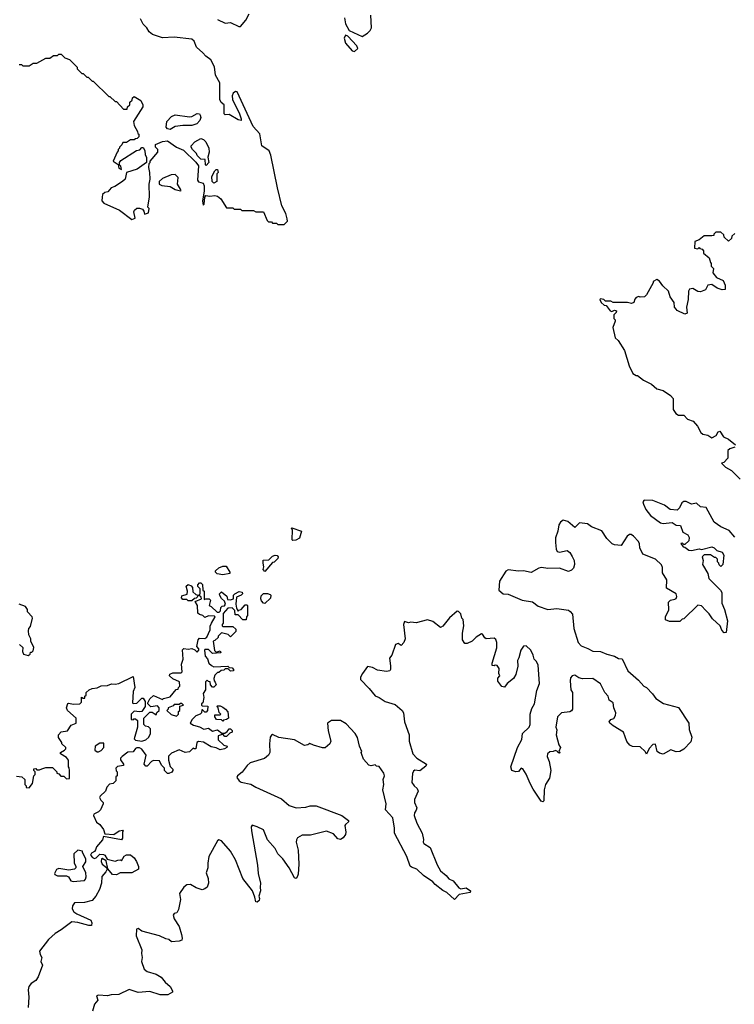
# Model space of a CAD drawing. Extents: x 2494159 to 2685562, y 773219 to 915170.
# Tile 145 of 201: x 2611650 to 2617230, y 839909 to 847599. Entities that reach past the tile are written whole.
import ezdxf

# ---------------------------------------------------------------- set-up
doc = ezdxf.new("R2010")
doc.units = 0

msp = doc.modelspace()

# ---------------------------------------------------------------- linework, layer by layer
at = {"layer": '0CON10XD'}
for points in [[(2611645, 847250), (2611665, 847250), (2611675, 847240), (2611725, 847240), (2611755, 847260), (2611785, 847260), (2611855, 847300), (2611885, 847300), (2611915, 847320), (2611945, 847320), (2611955, 847330), (2611975, 847330), (2612001.7, 847301.7), (2612038.3, 847288.3), (2612098.3, 847228.3), (2612100, 847215), (2612135, 847180), (2612145, 847180), (2612175, 847150), (2612185, 847150), (2612215, 847120), (2612225, 847120), (2612345, 847000), (2612355, 847000), (2612395, 846960), (2612405, 846960), (2612461.7, 846901.7), (2612488.3, 846901.7), (2612491.7, 846918.3), (2612510, 846935), (2612510, 846955), (2612528.3, 846971.7), (2612531.7, 846988.3), (2612545, 847000), (2612595, 846967.5), (2612612.5, 846935), (2612611.7, 846918.3), (2612537.5, 846805), (2612543, 846773), (2612570, 846725), (2612571.7, 846711.7), (2612580, 846705), (2612580, 846685), (2612568.3, 846671.7), (2612555, 846670), (2612545, 846660), (2612515, 846660), (2612485, 846640), (2612455, 846640), (2612448.3, 846621.7), (2612430, 846605), (2612430, 846595), (2612420, 846585), (2612420, 846575), (2612410, 846565), (2612380, 846495), (2612418.3, 846468.3), (2612425, 846440), (2612445, 846430), (2612440, 846455), (2612430, 846465), (2612430, 846485), (2612440.7, 846499.3), (2612563, 846577), (2612587, 846583), (2612605, 846600), (2612615, 846600), (2612627, 846577), (2612630, 846545), (2612640, 846525), (2612640, 846485), (2612568.3, 846431.7), (2612483.3, 846406.7), (2612472.5, 846355), (2612452.5, 846335), (2612393.6, 846296.4), (2612363.9, 846286.1), (2612337.5, 846255), (2612315, 846248.8), (2612297.5, 846235), (2612293, 846213), (2612292.5, 846185), (2612307, 846167), (2612430.7, 846110.7), (2612525, 846040), (2612551.7, 846048.3), (2612541.7, 846098.3), (2612547, 846113), (2612565, 846127.5), (2612585, 846127.5), (2612608.3, 846118.3), (2612620, 846105), (2612625, 846080), (2612655, 846090), (2612660, 846125), (2612650, 846135), (2612662.5, 846215), (2612660, 846315), (2612670, 846355), (2612667.5, 846405), (2612657.5, 846445), (2612660, 846475), (2612670, 846485), (2612670, 846495), (2612727.5, 846565), (2612727.5, 846585), (2612710, 846605), (2612710, 846625), (2612765, 846647.5), (2612805, 846652.5), (2612875, 846603.3), (2612929.3, 846579.3), (2613026.4, 846486.4), (2613047, 846457), (2613037.5, 846345), (2613045, 846332.5), (2613082.5, 846322.5), (2613091.7, 846301.7), (2613090.7, 846259.3), (2613077.5, 846185), (2613081.7, 846151.7), (2613091.7, 846158.3), (2613096.7, 846213.3), (2613103.3, 846226.7), (2613135, 846220), (2613175, 846226.7), (2613195, 846220), (2613219.5, 846199.5), (2613265, 846130), (2613315, 846130), (2613325, 846120), (2613375, 846120), (2613385, 846110), (2613475, 846110), (2613495, 846100), (2613555, 846100), (2613581.7, 846031.7), (2613591.7, 846021.7), (2613615, 846020), (2613625, 846010), (2613655, 846010), (2613665, 846000), (2613715, 846000), (2613740, 846025), (2613737.5, 846045), (2613727.5, 846085), (2613697.5, 846145), (2613662.5, 846285), (2613611.7, 846541.7), (2613597.5, 846575), (2613540, 846615), (2613525, 846707.5), (2613473.9, 846763.9), (2613347.5, 847035), (2613335, 847038.8), (2613316.7, 847025), (2613310, 847005), (2613312.5, 846975), (2613367.5, 846865), (2613380, 846825), (2613378.3, 846811.7), (2613355, 846817.5), (2613285, 846858.8), (2613255, 846857.5), (2613247.5, 846865), (2613246.7, 846935), (2613222.1, 846952.1), (2613211.9, 846975), (2613213.1, 847105), (2613180, 847165), (2613172.3, 847232.3), (2613143.3, 847285), (2613104.1, 847314.1), (2613080.8, 847340.8), (2613031.2, 847385), (2613011.2, 847431.2), (2612995, 847446.2), (2612855, 847463.8), (2612765, 847458), (2612687.5, 847485), (2612660, 847505), (2612643.3, 847535), (2612613.3, 847565), (2612593.3, 847605)], [(2613195, 847601.2), (2613255, 847572.5), (2613295, 847577.5), (2613360, 847545), (2613375, 847546.7), (2613415.8, 847595), (2613440.8, 847645)], [(2614186, 847615), (2614195, 847567.5), (2614223.9, 847513.9), (2614325, 847467.5), (2614365, 847493.3), (2614386.2, 847515), (2614396.2, 847535), (2614391.4, 847635)], [(2614265, 847350.6), (2614290, 847375), (2614282, 847395), (2614211.4, 847471.4), (2614195, 847478), (2614183.1, 847455), (2614193.1, 847415), (2614245, 847355.6), (2614265, 847350.6)], [(2612825, 846742.5), (2612805, 846747.5), (2612795, 846760), (2612800, 846805), (2612835, 846842.5), (2612865, 846857.5), (2612975, 846840), (2612995, 846842.5), (2613035, 846867.5), (2613053.6, 846863.6), (2613060, 846855), (2613063.8, 846835), (2613057.7, 846812.3), (2613033.6, 846786.4), (2612995, 846773.3), (2612925, 846773.8), (2612865, 846766.2), (2612825, 846742.5)], [(2613105, 846460), (2613100, 846465), (2613098.3, 846508.3), (2613065, 846510), (2613035, 846540), (2613030, 846555), (2613000, 846585), (2612990, 846605), (2612990, 846615), (2613017.5, 846645), (2613065, 846671.2), (2613085, 846663.3), (2613103.3, 846645), (2613126.7, 846595), (2613130, 846565), (2613120, 846525), (2613126, 846485), (2613105, 846460)], [(2612905, 846262.5), (2612910, 846265), (2612906.7, 846275), (2612882.5, 846315), (2612887, 846367), (2612865, 846390), (2612833, 846387), (2612765, 846360), (2612740, 846335), (2612740, 846315), (2612760, 846305), (2612826, 846296), (2612865, 846273.8), (2612905, 846262.5)], [(2613165, 846322.5), (2613153.3, 846335), (2613151.2, 846375), (2613175, 846420), (2613185, 846430), (2613195, 846430), (2613200, 846405), (2613190, 846395), (2613190, 846335), (2613165, 846322.5)], [(2617235, 845930), (2617211.7, 845908.3), (2617208.3, 845891.7), (2617185, 845870), (2617151.7, 845901.7), (2617148.3, 845918.3), (2617125, 845940), (2617085, 845940), (2617070, 845925), (2617070, 845915), (2617055, 845910), (2616995, 845910), (2616955, 845880), (2616921.7, 845868.3), (2616920, 845815), (2616945, 845810), (2616955, 845820), (2616961.7, 845811.7), (2616978.3, 845808.3), (2616990, 845795), (2616990, 845775), (2617035, 845740), (2617043, 845703), (2617050, 845695), (2617050, 845675), (2617067.5, 845655), (2617063, 845623), (2617090, 845585), (2617143, 845563), (2617157.5, 845525), (2617158.3, 845491.7), (2617135, 845490), (2617095, 845502.5), (2617055, 845530), (2617024.2, 845525.8), (2617005, 845490), (2616965, 845473.3), (2616945, 845476.2), (2616905, 845500), (2616880, 845495), (2616871.7, 845478.3), (2616868.8, 845415), (2616856.7, 845355), (2616862.5, 845307.5), (2616845, 845300), (2616785, 845327.5), (2616775, 845337.5), (2616763.3, 845355), (2616759.5, 845389.5), (2616730, 845435), (2616715, 845480), (2616670.7, 845520.7), (2616646.4, 845556.4), (2616625, 845570), (2616597.5, 845555), (2616596.7, 845543.3), (2616545, 845450), (2616530, 845435), (2616495, 845432.5), (2616485, 845437.5), (2616465, 845430), (2616453.3, 845416.7), (2616445, 845390), (2616427, 845383), (2616395, 845390), (2616285, 845390), (2616265, 845400), (2616225, 845400), (2616210, 845415), (2616185, 845420), (2616180, 845415), (2616190.7, 845390.7), (2616215, 845370), (2616228.3, 845368.3), (2616260, 845325), (2616275, 845320), (2616295, 845330), (2616310, 845325), (2616307, 845313), (2616290, 845295), (2616290, 845265), (2616300, 845255), (2616300, 845245), (2616282.5, 845195), (2616300, 845115), (2616323.8, 845093.8), (2616373.3, 845015), (2616410, 844895), (2616437, 844837), (2616465, 844820), (2616475, 844820), (2616520, 844785), (2616583.6, 844753.6), (2616625, 844716.7), (2616675, 844703.3), (2616732.5, 844665), (2616751.7, 844641.7), (2616752.5, 844555), (2616773.6, 844523.6), (2616795, 844510), (2616835, 844510), (2616865, 844480), (2616910, 844465), (2616942.5, 844425), (2616967.5, 844375), (2616983, 844363), (2617023.9, 844353.9), (2617055, 844334), (2617088.8, 844351.2), (2617105, 844380), (2617115.8, 844385.8), (2617145, 844342.5), (2617183.6, 844323.6), (2617239.3, 844279.3)], [(2617235, 844260), (2617195, 844247.5), (2617180, 844235), (2617180, 844175), (2617148.3, 844141.7), (2617130, 844135), (2617162.5, 844105), (2617209.3, 844079.3), (2617275, 844010)], [(2617235, 843557.5), (2617190.7, 843610.7), (2617125, 843638.8), (2617072.5, 843675), (2617009.7, 843789.7), (2616965.9, 843795.9), (2616935, 843823.8), (2616895, 843815.8), (2616855, 843836.7), (2616835, 843836.7), (2616820, 843825), (2616802, 843788), (2616785, 843770), (2616730, 843775), (2616685, 843808.8), (2616595, 843843.8), (2616525, 843846.7), (2616517, 843833), (2616520, 843815), (2616538.8, 843775), (2616575, 843726.7), (2616655, 843668.8), (2616675, 843664), (2616745, 843672.5), (2616775, 843652.5), (2616809.3, 843649.3), (2616827, 843597), (2616867.5, 843575), (2616877.5, 843555), (2616875, 843530), (2616845, 843500), (2616835, 843500), (2616825, 843510), (2616811.7, 843508.3), (2616831.7, 843481.7), (2616845, 843480), (2616875, 843456.7), (2616895, 843453.8), (2616955, 843466.7), (2616975, 843462.5), (2617055, 843483.3), (2617072.5, 843475), (2617093.3, 843453.3), (2617135, 843440), (2617147, 843417), (2617140, 843345), (2617125, 843330), (2617111.7, 843341.7), (2617110, 843355), (2617100, 843365), (2617100, 843385), (2617085, 843400), (2617075, 843400), (2617045, 843420), (2616995, 843420), (2616980, 843405), (2616987.5, 843375), (2616982.5, 843345), (2617023.3, 843275), (2617030, 843235), (2617122.5, 843145), (2617132.5, 843125), (2617133.6, 843043.6), (2617154.1, 842994.1), (2617176.7, 842905), (2617166.4, 842813.6), (2617151.7, 842811.7), (2617131.7, 842831.7), (2617120, 842865), (2617060.7, 842920.7), (2617035, 842960), (2617006.4, 842986.4)], [(2617006.4, 842986.4), (2616975, 843022.5), (2616945, 843027.5), (2616835, 842920), (2616821.7, 842918.3), (2616805, 842900), (2616725, 842900), (2616691.7, 842911.7), (2616692.5, 842935), (2616719.3, 842990.7), (2616715, 843050), (2616733, 843067), (2616765, 843072.5), (2616775, 843080), (2616782.5, 843095), (2616776.7, 843115), (2616699.3, 843159.3), (2616702.9, 843225), (2616670.3, 843280.3), (2616670, 843320), (2616661.1, 843341.1), (2616615, 843385.7), (2616516.1, 843426.1), (2616491.2, 843475), (2616490, 843505), (2616482.7, 843522.7), (2616444, 843565), (2616425, 843577.5), (2616412.5, 843577.5), (2616392.5, 843565), (2616347, 843493), (2616295, 843497.5), (2616277, 843507), (2616235, 843547.5), (2616196.4, 843606.4), (2616115, 843637.5), (2616085, 843662.5), (2616020.7, 843669.3), (2615985, 843632.5), (2615930.5, 843680.5), (2615895, 843690), (2615872.5, 843675), (2615860.6, 843655), (2615852.7, 843605), (2615833.1, 843553.1), (2615834.3, 843515.7), (2615838.9, 843465), (2615848, 843445), (2615865, 843440), (2615925, 843453.8), (2615946.8, 843436.8), (2615965, 843406.7), (2615978.8, 843375), (2615981.2, 843345), (2615973.3, 843315), (2615959.5, 843300.5), (2615935, 843290), (2615865.9, 843315.9), (2615775, 843314), (2615725, 843320), (2615705, 843316.2), (2615645, 843282.5), (2615585, 843294.2), (2615545, 843293.1), (2615465, 843303.3), (2615445, 843292.5), (2615395.5, 843214.5), (2615392.1, 843145), (2615425, 843114.3), (2615465, 843113.3), (2615574.1, 843065.9), (2615655, 843053.8), (2615699.3, 843019.3), (2615775, 842993.3), (2615845, 843000), (2615935, 842986.7), (2615948.3, 842978.3), (2615967, 842957), (2615976.7, 842845), (2616010, 842735), (2616035, 842708.8), (2616087.1, 842687.1), (2616125, 842666.7), (2616185, 842666), (2616235, 842643.8), (2616295, 842628.8), (2616325, 842610), (2616355, 842606.7), (2616398.8, 842515), (2616481.7, 842441.7), (2616523.6, 842393.6), (2616545, 842382.5), (2616592.5, 842335), (2616617, 842297), (2616678.3, 842258.3), (2616795, 842227.5), (2616874.1, 842104.1), (2616877.5, 842055), (2616898.8, 841995), (2616889.5, 841960.5), (2616835, 841903.3), (2616805.6, 841884.4), (2616775, 841882.5), (2616735, 841896.7), (2616673.6, 841863.6), (2616645, 841870), (2616627.5, 841885), (2616615, 841940), (2616595, 841937.5), (2616565, 841907.5), (2616545, 841862.5), (2616533.3, 841885), (2616495, 841920), (2616435, 841924), (2616415, 841933.8), (2616391.7, 841961.7), (2616363.9, 842033.9), (2616284.1, 842084.1), (2616257.5, 842105), (2616253.8, 842115), (2616265, 842132.5), (2616288.3, 842141.7), (2616302, 842165), (2616304, 842185), (2616288.8, 842225), (2616283.9, 842263.9), (2616253.9, 842283.9), (2616246, 842315), (2616218.8, 842345), (2616185, 842411.2), (2616125, 842454.2), (2616045, 842450.8), (2616015, 842460), (2615985, 842478.8), (2615964.2, 842475.8), (2615951.2, 842458.8), (2615947.1, 842435), (2615953.8, 842365), (2615966.7, 842345), (2615966.4, 842213.6), (2615959.3, 842200.7), (2615945, 842192.5), (2615880, 842185), (2615848.8, 842155), (2615836.7, 842075), (2615843.9, 842053.9), (2615838.8, 842015), (2615860, 841935), (2615872.5, 841915), (2615860, 841885), (2615870, 841875), (2615865, 841870), (2615855, 841872.5), (2615850, 841885), (2615835, 841892.5), (2615815, 841883.3), (2615788.3, 841881.7), (2615772.5, 841865), (2615767.5, 841845), (2615783.8, 841805), (2615796.7, 841735), (2615786.2, 841675), (2615756.7, 841625), (2615746.2, 841585), (2615741.7, 841498.3), (2615735, 841490), (2615722.5, 841495), (2615658.8, 841588.8), (2615636.2, 841635), (2615606.1, 841706.1), (2615577.7, 841747.7), (2615565, 841752.5), (2615545, 841727.5), (2615523.9, 841723.9), (2615492.5, 841735), (2615486.2, 841765), (2615536.2, 841915), (2615571.7, 841978.3), (2615576.1, 842023.9), (2615628.8, 842075), (2615635.7, 842094.3), (2615635.8, 842175), (2615649.7, 842220.3), (2615670, 842255), (2615688.8, 842361.2), (2615708, 842415), (2615699.2, 842559.2), (2615685, 842587.5), (2615666.7, 842605), (2615660, 842635), (2615640, 842675), (2615605, 842708), (2615585, 842706.2), (2615564.2, 842675), (2615548.8, 842615), (2615536.7, 842595), (2615540.7, 842549.3), (2615523.3, 842485), (2615505, 842453.3), (2615457.5, 842415), (2615435, 842387.5), (2615415, 842392.5), (2615383, 842433), (2615383, 842457), (2615400, 842475), (2615392.5, 842492.5), (2615393, 842533), (2615377.5, 842555), (2615362.5, 842557.5), (2615355, 842552.5), (2615340, 842555), (2615340, 842575), (2615375.9, 842694.1), (2615376.2, 842735), (2615368.8, 842758.8), (2615355, 842770), (2615293.6, 842763.6), (2615281.7, 842771.7), (2615265, 842800), (2615255, 842802.5), (2615215, 842777.5), (2615183.6, 842746.4), (2615145, 842726.7), (2615125, 842726.7), (2615108, 842755), (2615107.3, 842807.3), (2615118.6, 842865), (2615112.5, 842915), (2615102.5, 842925), (2615095, 842960), (2615077, 842977), (2615065, 842980), (2615005, 842926.7), (2614955, 842862.5), (2614936.4, 842853.6), (2614875, 842898), (2614835, 842912), (2614745, 842888.8), (2614705, 842893.3), (2614685, 842887.5), (2614655, 842900), (2614647.5, 842875), (2614660, 842765), (2614650, 842735), (2614628.3, 842711.7), (2614605, 842727.5), (2614585, 842720), (2614556.7, 842635), (2614537, 842613), (2614546.4, 842553.6), (2614546.2, 842525), (2614540, 842515), (2614515, 842508.8), (2614445, 842518), (2614405, 842541.2), (2614365, 842547.5), (2614325.8, 842494.2), (2614311.2, 842465), (2614311.2, 842445), (2614380, 842375), (2614425, 842317.5), (2614455.7, 842305.7), (2614505, 842274.2), (2614581.2, 842251.2), (2614636.7, 842205), (2614646.4, 842186.4), (2614654.3, 842115), (2614690, 842015), (2614690, 841965), (2614719.5, 841865), (2614752.1, 841832.1), (2614827.5, 841785), (2614821.7, 841768.3), (2614775, 841733.3), (2614735, 841737.5), (2614725, 841731.2), (2614717, 841713), (2614712.8, 841642.8), (2614730, 841615), (2614754.1, 841594.1), (2614762, 841575), (2614732, 841508), (2614732.2, 841485), (2614751.1, 841445), (2614746.5, 841425), (2614732, 841405), (2614729.1, 841385), (2614750, 841325), (2614792.8, 841245), (2614803.3, 841196.7), (2614800, 841175), (2614806.7, 841165), (2614854.2, 841135), (2614908.6, 840998.6), (2614935, 840951.2), (2614980, 840915), (2615000, 840890), (2615035, 840873.8), (2615080, 840820), (2615095, 840812), (2615135, 840818), (2615170, 840795), (2615166.4, 840783.6), (2615081.7, 840768.3), (2615045, 840727.5), (2614985, 840783.8), (2614955, 840798), (2614894.4, 840844.4), (2614875, 840866), (2614804.4, 840914.4), (2614751.2, 840965), (2614709.7, 840979.7), (2614699.1, 840989.1), (2614673, 841063), (2614578, 841245), (2614578, 841285), (2614563.8, 841365), (2614507.7, 841427.7), (2614511.2, 841475), (2614486.2, 841585), (2614493.8, 841625), (2614488.8, 841665), (2614498, 841695), (2614493.3, 841715), (2614457, 841767), (2614435, 841770), (2614425, 841780), (2614395, 841772.5), (2614375, 841777.5), (2614333.9, 841823.9), (2614321.7, 841861.7), (2614317.5, 841875), (2614322.5, 841885), (2614302.5, 841925), (2614287, 841993), (2614270, 842025), (2614199.5, 842099.5), (2614155, 842126.7), (2614085, 842126.7), (2614053.8, 842106.2), (2614058.8, 842045), (2614080, 841965), (2614072.5, 841945), (2614035, 841912.5), (2614015, 841912.5), (2613945, 841932.5), (2613915, 841947.5), (2613900, 841935), (2613875, 841931.2), (2613795, 841974), (2613673.6, 841993.6), (2613625, 842017.5), (2613615, 842012.5), (2613606.7, 841995), (2613600, 841945), (2613603.3, 841875), (2613592.5, 841855), (2613561.7, 841828.3), (2613450, 841795), (2613426.2, 841775), (2613387, 841723), (2613350, 841695), (2613345, 841680), (2613363.8, 841655), (2613380, 841645), (2613455, 841628), (2613495, 841604.2), (2613695, 841514.2), (2613755, 841462), (2613810, 841445), (2613885, 841448.8), (2613919.3, 841460.7), (2613965, 841460), (2614165, 841383.3), (2614217.5, 841345), (2614217.5, 841335), (2614193.3, 841315), (2614190, 841305), (2614196.7, 841255), (2614193.6, 841236.4), (2614175, 841210), (2614155, 841197.5), (2614135, 841202.5), (2614100.7, 841240.7), (2614045, 841261.2), (2613920.7, 841229.3), (2613855, 841231.2), (2613820.5, 841209.5), (2613811.2, 841195), (2613810, 841175), (2613823.9, 841113.9), (2613828.8, 841005), (2613823.8, 840925), (2613815, 840897.5), (2613805, 840892.5), (2613795, 840897.5), (2613754.2, 840974.2), (2613704, 841045), (2613666, 841085), (2613645.8, 841125), (2613586.2, 841195), (2613555, 841272.5), (2613505, 841296.2), (2613465, 841307.5), (2613457.5, 841295), (2613460, 841265), (2613507.3, 840997.3), (2613512.3, 840932.3), (2613531.2, 840855), (2613526.7, 840825), (2613531.2, 840795), (2613517.5, 840755), (2613523.3, 840735), (2613519.5, 840720.5), (2613505, 840707.5), (2613495, 840710), (2613487, 840747), (2613466.7, 840795), (2613393, 840893), (2613335, 841036.7), (2613295.8, 841105), (2613225, 841186.7), (2613205, 841193.3), (2613195, 841186.2), (2613128, 841065), (2613118.3, 841011.7), (2613118.8, 840975), (2613106.7, 840935), (2613121.7, 840891.7), (2613123.3, 840855), (2613113.3, 840825), (2613095, 840810), (2613075, 840803.3), (2613028.3, 840818.3), (2612983.9, 840843.9), (2612955, 840842), (2612931.2, 840825), (2612897.5, 840775), (2612907, 840727), (2612889.3, 840650.7), (2612876.4, 840623.6), (2612855, 840617.5), (2612847.5, 840605), (2612855, 840577.5), (2612895.9, 840515.9), (2612913.3, 840455), (2612920, 840425), (2612915, 840410), (2612895, 840402.5), (2612835, 840396.2), (2612815.7, 840415.7), (2612791.2, 840421.2), (2612742.5, 840445), (2612605, 840480), (2612575, 840501.2), (2612563.2, 840496.8), (2612560, 840445), (2612603.8, 840335), (2612600, 840305), (2612607.5, 840275), (2612600, 840245), (2612622, 840185), (2612645, 840166), (2612715.8, 840145.8), (2612755, 840121.2), (2612785, 840082.5), (2612825, 840047.5), (2612843.3, 840015), (2612842.5, 840005), (2612806.4, 839983.6), (2612746.4, 839983.6), (2612665, 840010), (2612575, 840001.2), (2612505, 840025.7), (2612425, 839986), (2612365, 839983.8), (2612335, 839976.2), (2612265, 839980), (2612250, 839975), (2612259.3, 839940.7), (2612235, 839910), (2612217.5, 839855)], [(2613782.5, 843532.5), (2613778.3, 843538.3), (2613780, 843615), (2613770, 843625), (2613775, 843630), (2613850, 843605), (2613835, 843550), (2613805, 843533.3), (2613782.5, 843532.5)], [(2613565, 843290), (2613552.5, 843305), (2613557.5, 843325), (2613550, 843355), (2613551.7, 843378.3), (2613595, 843380), (2613625, 843410), (2613645, 843417.5), (2613660, 843415), (2613667.5, 843405), (2613665, 843390), (2613636.4, 843363.6), (2613625, 843360), (2613565, 843290)], [(2613235, 843262.5), (2613191.7, 843271.7), (2613180, 843285), (2613180, 843295), (2613205, 843317.5), (2613235, 843332.5), (2613261.7, 843331.7), (2613290, 843285), (2613290, 843275), (2613235, 843262.5)], [(2612628.3, 842151.7), (2612665, 842190), (2612685, 842190), (2612715, 842170), (2612721.7, 842188.3), (2612740, 842205), (2612740, 842225), (2612725, 842240), (2612675, 842232.5), (2612650, 842255), (2612650, 842265), (2612667.5, 842295), (2612695, 842320), (2612765, 842290), (2612773, 842297), (2612825, 842310), (2612871.7, 842368.3), (2612888.3, 842371.7), (2612890, 842385), (2612900, 842395), (2612898.3, 842428.3), (2612845, 842452.5), (2612820, 842475), (2612821.7, 842488.3), (2612845, 842497.5), (2612911.7, 842498.3), (2612920, 842505), (2612912.5, 842565), (2612927.5, 842605), (2612921.7, 842678.3), (2612932.5, 842687.5), (2612965, 842682.5), (2612995, 842687.5), (2613018.3, 842678.3), (2613035, 842660), (2613050, 842675), (2613050, 842685), (2613032.5, 842705), (2613042.5, 842755), (2613055, 842770), (2613095, 842767.5), (2613112.5, 842777.5), (2613136.7, 842835), (2613138.3, 842861.7), (2613147.5, 842885), (2613177.5, 842935), (2613171.7, 842941.7), (2613125, 842942.5), (2613095, 842930), (2613080, 842945), (2613053, 842953), (2613040, 842965), (2613037.5, 843025), (2613020, 843055), (2613070, 843075), (2613068.3, 843088.3), (2613050, 843105), (2613060, 843115), (2613060, 843155), (2613041.7, 843171.7), (2613040, 843185), (2613055, 843200), (2613065, 843200), (2613078.3, 843188.3), (2613080, 843145), (2613090, 843135), (2613091.7, 843071.7), (2613102.5, 843077.5), (2613130, 843075), (2613140, 843065), (2613130, 843025), (2613146.4, 843016.4), (2613191.7, 842971.7), (2613208.3, 842971.7), (2613217, 842983), (2613221.7, 843008.3), (2613231.7, 843018.3), (2613248.3, 843021.7), (2613257.5, 843035), (2613248.3, 843058.3), (2613225, 843080), (2613213, 843103), (2613210, 843115), (2613225, 843130), (2613268.3, 843098.3), (2613271.7, 843071.7), (2613295, 843067.5), (2613320, 843075), (2613320, 843105), (2613330, 843115), (2613365, 843132.5), (2613388.3, 843128.3), (2613390, 843115), (2613380, 843105), (2613341.7, 843088.3), (2613337.5, 843035), (2613342.5, 843002.5), (2613355, 842980), (2613361.7, 842988.3), (2613378.3, 842991.7), (2613411.7, 843028.3), (2613425, 843030), (2613430, 843025), (2613430, 842945), (2613420, 842935), (2613418.3, 842911.7), (2613393, 842913), (2613355, 842950), (2613331.7, 842951.7), (2613330, 842985), (2613310, 843005), (2613275, 843002.5), (2613238.3, 842961.7), (2613240, 842885), (2613230, 842875), (2613230, 842865), (2613235, 842860), (2613315, 842860), (2613338.3, 842838.3), (2613338.3, 842821.7), (2613295, 842780), (2613277, 842797), (2613225, 842810), (2613200, 842785), (2613200, 842775), (2613175, 842750), (2613160, 842745), (2613171.7, 842671.7), (2613185, 842660), (2613215, 842670), (2613220, 842655), (2613155, 842650), (2613125, 842680), (2613095, 842680), (2613092.5, 842675), (2613098.3, 842628.3), (2613117, 842607), (2613127.5, 842575), (2613147.5, 842555), (2613166.4, 842546.4), (2613275, 842550), (2613285, 842540), (2613308.3, 842538.3), (2613320, 842525), (2613320, 842515), (2613295, 842510), (2613278.3, 842528.3), (2613255, 842530), (2613245, 842520), (2613223, 842517), (2613205, 842500), (2613195, 842500), (2613175, 842480), (2613166.7, 842455), (2613167.5, 842435), (2613177.5, 842425), (2613183.3, 842405), (2613165, 842386.7), (2613155, 842387.5), (2613140, 842405), (2613138.3, 842428.3), (2613125, 842430), (2613115, 842440), (2613101.7, 842428.3), (2613100, 842365), (2613083, 842337), (2613087.5, 842305), (2613080, 842265), (2613070, 842255), (2613070, 842245), (2613075, 842240), (2613118.3, 842238.3), (2613117.5, 842205), (2613105, 842190), (2613095, 842190), (2613078.3, 842208.3), (2613071.7, 842208.3), (2613070, 842185), (2613060, 842175), (2613025, 842162.5), (2612997.5, 842135), (2612980, 842105), (2613008.3, 842088.3), (2613055, 842077.5), (2613088.3, 842058.3), (2613125, 842066.2), (2613155, 842042.5), (2613195, 842053.3), (2613228.3, 842028.3), (2613251.7, 842028.3), (2613270, 842040), (2613285, 842060), (2613295, 842060), (2613308.3, 842048.3), (2613310, 842035), (2613291.7, 842028.3), (2613265, 842000), (2613251.7, 842001.7), (2613235, 842020), (2613215, 842012.5), (2613200, 842005), (2613200, 841975), (2613245, 841932.5), (2613270, 841925), (2613267.5, 841915), (2613250, 841905), (2613215, 841896.7), (2613185, 841912.5), (2613145, 841920), (2613085, 841956.7), (2613045, 841962.5), (2613032.5, 841955), (2613026.7, 841905), (2613013.6, 841903.6), (2613005, 841910), (2612975, 841881.2), (2612943, 841877), (2612895, 841897.5), (2612835, 841870), (2612813, 841847), (2612813, 841817), (2612826.1, 841766.1), (2612846.2, 841745), (2612846.7, 841735), (2612838.3, 841721.7), (2612815, 841713.3), (2612805, 841713.3), (2612780, 841735), (2612780, 841755), (2612757, 841777), (2612741.7, 841811.7), (2612695, 841812.5), (2612680, 841805), (2612645, 841770), (2612635, 841770), (2612623.3, 841785), (2612637.5, 841855), (2612603, 841903), (2612585, 841912.5), (2612565, 841912.5), (2612553.6, 841906.4), (2612535, 841880), (2612495, 841877.5), (2612450, 841845), (2612438.3, 841831.7), (2612438.3, 841818.3), (2612460, 841785), (2612460, 841775), (2612413.6, 841766.4), (2612400, 841755), (2612403, 841733), (2612410, 841725), (2612410, 841695), (2612400, 841685), (2612400, 841655), (2612380, 841635), (2612351.7, 841628.3), (2612330, 841605), (2612320, 841575), (2612277.5, 841535), (2612272.5, 841525), (2612282.5, 841505), (2612302.5, 841485), (2612302.5, 841475), (2612280.5, 841429.5), (2612265, 841413.3), (2612230, 841395), (2612227.5, 841385), (2612250.8, 841330.8), (2612275, 841313.3), (2612304, 841275), (2612315, 841240), (2612385, 841236.7), (2612426.4, 841263.6), (2612455, 841270), (2612460, 841265), (2612452.5, 841257.5), (2612453, 841207), (2612446.2, 841193.8), (2612305, 841220), (2612296.2, 841195), (2612251.1, 841138.9), (2612243.3, 841115), (2612235, 841103.8), (2612210, 841090), (2612203, 841073), (2612217.5, 841055), (2612235, 841048.8), (2612247.5, 841052.5), (2612275, 841083.3), (2612305, 841080), (2612315.7, 841075), (2612333, 841043), (2612395, 841027.5), (2612416.1, 841036.1), (2612436.7, 841036.7), (2612445, 841030), (2612465, 841066.2), (2612485, 841076), (2612515, 841076), (2612545, 841052.5), (2612563.3, 841025), (2612577.5, 840985), (2612577.5, 840965), (2612525, 840937.5), (2612435, 840937.5), (2612405, 840921.2), (2612375, 840924), (2612338.3, 840968.3), (2612325, 841030), (2612295, 841047.5), (2612290, 841045), (2612286.7, 841025), (2612293.3, 841005), (2612328.3, 840978.3), (2612332.5, 840965), (2612323.3, 840945), (2612292.2, 840907.8), (2612289.5, 840855), (2612272.2, 840805), (2612245, 840754.3), (2612215, 840720), (2612156.1, 840703.9), (2612077.3, 840702.7), (2612061.9, 840678.1), (2612061.1, 840655), (2612072, 840632), (2612096.7, 840616.7), (2612206.4, 840566.4), (2612212.5, 840545), (2612210, 840525), (2612190, 840525), (2612105, 840548.9), (2612056.9, 840553.1), (2611975, 840491.1), (2611926.7, 840463.3), (2611873.8, 840415), (2611805.7, 840325), (2611809.4, 840299.4), (2611824, 840275), (2611816, 840245), (2611827.5, 840215), (2611795, 840124), (2611775, 840095.7), (2611738.7, 840071.3), (2611722.7, 840047.3), (2611716.4, 840023.6), (2611722.7, 839965), (2611715.5, 839885)], [(2612995, 843060), (2612965, 843060), (2612955, 843070), (2612925, 843070), (2612912.5, 843085), (2612915, 843100), (2612958.3, 843111.7), (2612960, 843135), (2612950, 843175), (2612965, 843187.5), (2612988.3, 843178.3), (2613000, 843165), (2613001.7, 843131.7), (2613025, 843110), (2613040, 843105), (2613038.3, 843091.7), (2613028.3, 843081.7), (2613015, 843080), (2612995, 843060)], [(2613565, 843040), (2613553.6, 843043.6), (2613539.3, 843059.3), (2613532.5, 843075), (2613535, 843100), (2613555, 843117.5), (2613585, 843117.5), (2613605, 843110), (2613610, 843105), (2613608.3, 843081.7), (2613565, 843040)], [(2611715, 842632.5), (2611732.5, 842645), (2611735, 842660), (2611745, 842660), (2611755, 842670), (2611760, 842695), (2611736.7, 842745), (2611736.7, 842765), (2611722.5, 842795), (2611720, 842825), (2611722.5, 842845), (2611735, 842860), (2611750, 842925), (2611746.7, 842935), (2611710, 842975), (2611711.7, 842991.7), (2611695, 843017.5), (2611645, 843033.3)], [(2611649.3, 842719.3), (2611673.3, 842695), (2611672.5, 842665), (2611680, 842645), (2611715, 842632.5)], [(2611625, 841692.5), (2611667, 841687), (2611690, 841665), (2611690, 841625), (2611700, 841615), (2611701.7, 841601.7), (2611725, 841600), (2611750, 841635), (2611760, 841695), (2611770, 841705), (2611770, 841725), (2611760, 841735), (2611761.7, 841748.3), (2611775, 841750), (2611785, 841740), (2611805, 841740), (2611821.7, 841748.3), (2611855, 841760), (2611905, 841760), (2611940, 841725), (2611940, 841715), (2611955, 841710), (2611971.7, 841691.7), (2611995, 841690), (2612015, 841670), (2612038.3, 841671.7), (2612040, 841735), (2612037, 841757), (2612030, 841765), (2612030, 841815), (2612016.4, 841836.4), (2611970, 841865), (2611970, 841875), (2612000, 841895), (2612010, 841905), (2612010, 841915), (2611980, 841945), (2611980, 841955), (2611954.1, 841994.1), (2611953.9, 842013.9), (2611975, 842037.5), (2612024.1, 842045.9), (2612050.7, 842089.3), (2612090, 842105), (2612090, 842145), (2612024, 842205), (2612016.2, 842225), (2612025, 842257.5), (2612035, 842262.5), (2612066.4, 842253.6), (2612120, 842255), (2612131.7, 842268.3), (2612131.7, 842308.3), (2612145, 842300), (2612158.3, 842301.7), (2612160, 842315), (2612170, 842325), (2612170, 842345), (2612192.5, 842365), (2612215, 842375.6), (2612255, 842381.2), (2612285, 842398), (2612335, 842400), (2612367, 842413), (2612395, 842408.8), (2612425, 842415.8), (2612535, 842470), (2612550, 842385), (2612537, 842353), (2612530, 842265), (2612535, 842260), (2612565, 842262.5), (2612605, 842300), (2612615, 842300), (2612630, 842275), (2612630, 842235), (2612603, 842197), (2612585, 842192.5), (2612545, 842200), (2612520, 842175), (2612520, 842135), (2612535, 842130), (2612541.7, 842138.3), (2612555, 842140), (2612570, 842125), (2612570, 842075), (2612543, 841983), (2612555, 841972.5), (2612605, 841963.3), (2612636.1, 841973.9), (2612657.5, 841995), (2612672.5, 842025), (2612671.7, 842061.7), (2612657, 842077), (2612633, 842083), (2612620, 842095), (2612620, 842145), (2612628.3, 842151.7)], [(2612875, 842160), (2612890, 842175), (2612890, 842195), (2612900, 842205), (2612901.7, 842238.3), (2612930, 842245), (2612915, 842260), (2612905, 842260), (2612895, 842250), (2612855, 842250), (2612848.3, 842241.7), (2612810, 842225), (2612810, 842215), (2612800, 842205), (2612833, 842173), (2612875, 842160)], [(2613235, 842120), (2613225, 842130), (2613187.5, 842135), (2613172.5, 842155), (2613175, 842170), (2613215, 842170), (2613220, 842175), (2613208.3, 842188.3), (2613200, 842225), (2613190, 842235), (2613195, 842240), (2613215, 842240), (2613235, 842230), (2613258, 842215), (2613275, 842192.5), (2613280, 842145), (2613265, 842132.5), (2613241.7, 842128.3), (2613235, 842120)], [(2612265, 841882.5), (2612285, 841892.5), (2612306.1, 841913.9), (2612308.3, 841948.3), (2612275, 841950), (2612240, 841925), (2612237.5, 841895), (2612255, 841882.5), (2612265, 841882.5)], [(2612068.3, 840868.3), (2612125, 840874), (2612155, 840876.7), (2612164, 840886), (2612168.8, 840905), (2612166.7, 840935), (2612142.5, 840985), (2612167, 841023), (2612167.5, 841045), (2612140, 841095), (2612140, 841105), (2612105, 841112.5), (2612072.5, 841085), (2612076.7, 841015), (2612087.5, 840985), (2612087.5, 840975), (2612077.5, 840965), (2612035, 840957.5), (2611955, 840970.8), (2611937.1, 840962.9), (2611921.2, 840931.2), (2611923.9, 840923.9), (2611945, 840912.5), (2612015, 840913.8), (2612030, 840905), (2612050, 840875), (2612068.3, 840868.3)]]:
    msp.add_lwpolyline(points, dxfattribs=at)

doc.saveas('drawing.dxf')
